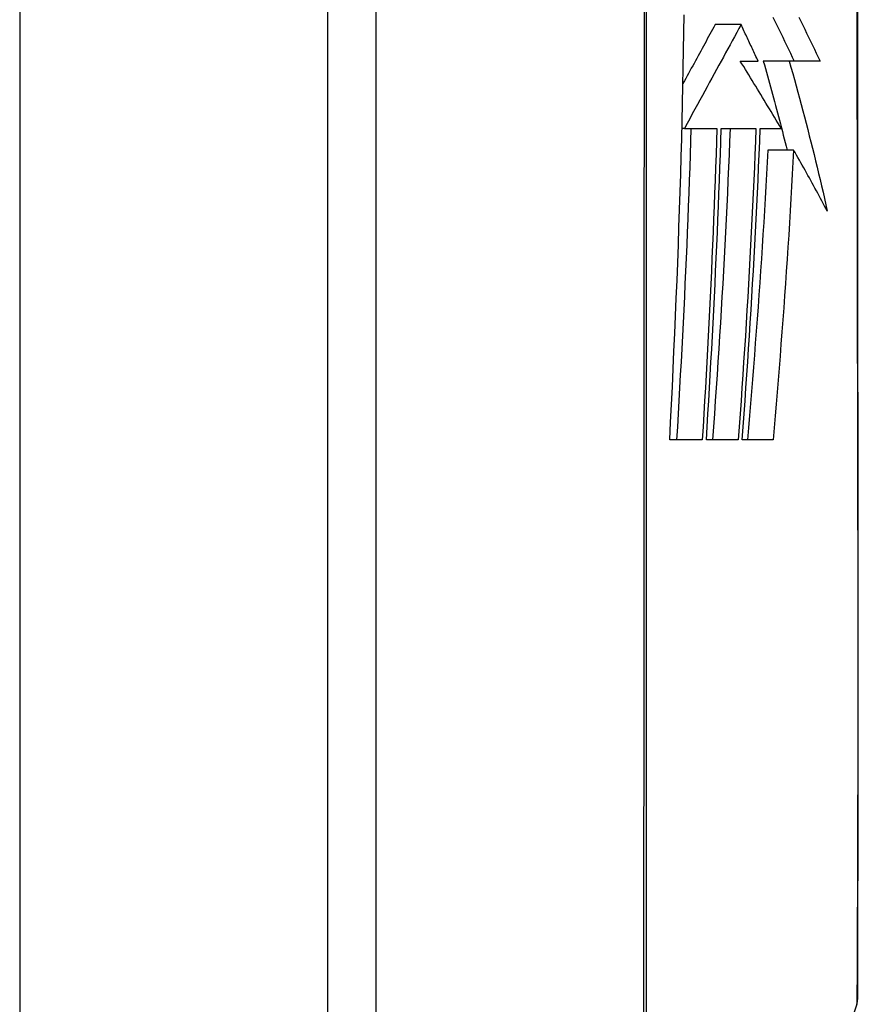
# Model space of a CAD drawing. Header units: inches. Extents: x 23 to 567, y 61 to 264.
# Tile 106 of 256: x 165.64 to 165.91, y 174.748 to 175.065. Entities that reach past the tile are written whole.
import ezdxf

# ---------------------------------------------------------------- set-up
doc = ezdxf.new("R2010")
doc.units = ezdxf.units.IN
doc.header["$MEASUREMENT"] = 0
doc.layers.add('Visible Edges(ANSI)', color=7, linetype='Continuous', lineweight=25)
doc.layers.add('Visible Tangent Edges(ANSI)', color=7, linetype='Continuous', lineweight=25)

msp = doc.modelspace()

# ---------------------------------------------------------------- linework, layer by layer
at = {"layer": 'Visible Edges(ANSI)'}
for p, q in [((165.7394, 176.42994), (165.7394, 144.70994)), ((165.75515, 174.67625), (165.75515, 175.53363)), ((165.87252, 175.06336), (165.86419, 175.06336)), ((165.87227, 175.05163), (165.87801, 175.05163)), ((165.88803, 175.05164), (165.87969, 175.05164)), ((165.89796, 175.05163), (165.88803, 175.05164)), ((165.85429, 175.02995), (165.85352, 175.02995)), ((165.85429, 175.02995), (165.85429, 175.02995)), ((165.85429, 175.02995), (165.86474, 175.02995)), ((165.86615, 175.02995), (165.87731, 175.02995)), ((165.8787, 175.02995), (165.8854, 175.02995)), ((165.88944, 175.023), (165.88112, 175.023)), ((165.86006, 174.92978), (165.84956, 174.92978)), ((165.87162, 174.92978), (165.86137, 174.92978)), ((165.88282, 174.92978), (165.87289, 174.92978)), ((165.9098, 174.74813), (165.84206, 174.5546))]:
    msp.add_line(p, q, dxfattribs=at)
at = {"layer": 'Visible Edges(ANSI)', "flags": 128}
for points in [[(165.91007, 174.74974), (165.91007, 174.75017), (165.91008, 174.75146), (165.91008, 174.75361), (165.91009, 174.75658), (165.9101, 174.76039), (165.91012, 174.76503), (165.91013, 174.7705), (165.91014, 174.77679), (165.91016, 174.78389), (165.91018, 174.79176), (165.91019, 174.80038), (165.91021, 174.8097), (165.91023, 174.8197), (165.91024, 174.8304), (165.91026, 174.84176), (165.91026, 174.85376), (165.91026, 174.86635), (165.91024, 174.87953), (165.91023, 174.89325), (165.91021, 174.90747), (165.91019, 174.92217), (165.91018, 174.93735), (165.91016, 174.95299), (165.91014, 174.96901), (165.91013, 174.98537), (165.91012, 175.00199), (165.9101, 175.01882), (165.91009, 175.03581), (165.91008, 175.05294), (165.91008, 175.07026)], [(165.84956, 174.92978), (165.84985, 174.93548), (165.85014, 174.94117), (165.85042, 174.94686), (165.85069, 174.95256), (165.85095, 174.95826), (165.85121, 174.96395), (165.85146, 174.96965), (165.8517, 174.97535), (165.85193, 174.98105), (165.85215, 174.98676), (165.85236, 174.99246), (165.85256, 174.99816), (165.85276, 175.00385), (165.85294, 175.00955), (165.85311, 175.01524), (165.85328, 175.02093), (165.85343, 175.02662), (165.85357, 175.03231), (165.85371, 175.03801), (165.85383, 175.04371), (165.85394, 175.04941), (165.85404, 175.05511), (165.85414, 175.06082), (165.85422, 175.06653)], [(165.86419, 175.06336), (165.86377, 175.06259), (165.86335, 175.06182), (165.86293, 175.06105), (165.86251, 175.06028), (165.86209, 175.05951), (165.86167, 175.05874), (165.86125, 175.05796), (165.86083, 175.05719), (165.8604, 175.05641), (165.85998, 175.05563), (165.85955, 175.05485), (165.85913, 175.05407), (165.8587, 175.05328), (165.85827, 175.05249), (165.85783, 175.0517), (165.8574, 175.0509), (165.85696, 175.0501), (165.85652, 175.0493), (165.85608, 175.04849), (165.85564, 175.04768), (165.8552, 175.04686), (165.85475, 175.04604), (165.8543, 175.04522), (165.85384, 175.04439)], [(165.87252, 175.06336), (165.87182, 175.06207), (165.87112, 175.06078), (165.87041, 175.05948), (165.8697, 175.05818), (165.86899, 175.05688), (165.86828, 175.05557), (165.86756, 175.05426), (165.86684, 175.05293), (165.86612, 175.0516), (165.86539, 175.05026), (165.86465, 175.04891), (165.86391, 175.04755), (165.86315, 175.04618), (165.8624, 175.04479), (165.86163, 175.04339), (165.86086, 175.04197), (165.86007, 175.04053), (165.85928, 175.03908), (165.85848, 175.03761), (165.85766, 175.03612), (165.85684, 175.03461), (165.856, 175.03308), (165.85515, 175.03152), (165.85429, 175.02995)], [(165.87801, 175.05163), (165.87778, 175.05212), (165.87756, 175.05261), (165.87733, 175.0531), (165.8771, 175.05359), (165.87688, 175.05408), (165.87665, 175.05457), (165.87642, 175.05505), (165.87619, 175.05554), (165.87596, 175.05603), (165.87574, 175.05652), (165.87551, 175.05701), (165.87528, 175.0575), (165.87505, 175.05799), (165.87482, 175.05848), (165.87459, 175.05897), (165.87436, 175.05945), (165.87413, 175.05994), (165.8739, 175.06043), (165.87367, 175.06092), (165.87344, 175.06141), (165.87321, 175.0619), (165.87298, 175.06238), (165.87275, 175.06287), (165.87252, 175.06336)], [(165.88277, 175.06579), (165.88341, 175.06451), (165.88404, 175.06322), (165.88467, 175.06193), (165.8853, 175.06064), (165.88593, 175.05935), (165.88655, 175.05806), (165.88718, 175.05677), (165.88779, 175.05549), (165.88841, 175.0542), (165.88902, 175.05292), (165.88963, 175.05164)], [(165.89111, 175.06579), (165.89174, 175.0645), (165.89238, 175.06321), (165.89301, 175.06192), (165.89364, 175.06063), (165.89426, 175.05934), (165.89489, 175.05805), (165.89551, 175.05677), (165.89613, 175.05548), (165.89674, 175.05419), (165.89736, 175.05291), (165.89796, 175.05163)], [(165.8854, 175.02995), (165.88487, 175.03085), (165.88433, 175.03176), (165.88379, 175.03266), (165.88326, 175.03357), (165.88272, 175.03447), (165.88217, 175.03538), (165.88163, 175.03629), (165.88109, 175.0372), (165.88054, 175.0381), (165.87999, 175.03901), (165.87945, 175.03992), (165.8789, 175.04082), (165.87835, 175.04173), (165.8778, 175.04264), (165.87724, 175.04354), (165.87669, 175.04444), (165.87614, 175.04535), (165.87559, 175.04625), (165.87504, 175.04715), (165.87448, 175.04805), (165.87393, 175.04895), (165.87338, 175.04984), (165.87282, 175.05074), (165.87227, 175.05163)], [(165.87969, 175.05164), (165.88003, 175.05046), (165.88036, 175.04927), (165.88069, 175.04809), (165.88103, 175.0469), (165.88136, 175.04571), (165.88168, 175.04452), (165.88201, 175.04333), (165.88234, 175.04214), (165.88266, 175.04095), (165.88299, 175.03976), (165.88331, 175.03857), (165.88363, 175.03737), (165.88395, 175.03618), (165.88426, 175.03499), (165.88458, 175.03379), (165.88489, 175.03259), (165.88521, 175.0314), (165.88552, 175.0302), (165.88583, 175.029), (165.88613, 175.0278), (165.88644, 175.0266), (165.88674, 175.0254), (165.88705, 175.0242), (165.88735, 175.023)], [(165.88803, 175.05164), (165.88859, 175.04965), (165.88914, 175.04766), (165.8897, 175.04566), (165.89025, 175.04367), (165.89079, 175.04167), (165.89134, 175.03967), (165.89187, 175.03766), (165.89241, 175.03566), (165.89294, 175.03365), (165.89346, 175.03164), (165.89398, 175.02963), (165.8945, 175.02761), (165.89501, 175.0256), (165.89552, 175.02358), (165.89602, 175.02156), (165.89651, 175.01955), (165.897, 175.01752), (165.89748, 175.0155), (165.89796, 175.01348), (165.89843, 175.01146), (165.8989, 175.00943), (165.89936, 175.0074), (165.89982, 175.00538), (165.90026, 175.00335)], [(165.85641, 175.02995), (165.85628, 175.02577), (165.85615, 175.0216), (165.85601, 175.01743), (165.85586, 175.01327), (165.85571, 175.0091), (165.85555, 175.00493), (165.85539, 175.00076), (165.85522, 174.99659), (165.85504, 174.99242), (165.85486, 174.98825), (165.85468, 174.98408), (165.85448, 174.9799), (165.85428, 174.97573), (165.85408, 174.97155), (165.85387, 174.96737), (165.85366, 174.96319), (165.85344, 174.95901), (165.85322, 174.95484), (165.85299, 174.95066), (165.85275, 174.94648), (165.85252, 174.94231), (165.85228, 174.93813), (165.85203, 174.93396), (165.85178, 174.92978)], [(165.86474, 175.02995), (165.86461, 175.02577), (165.86447, 175.0216), (165.86433, 175.01743), (165.86418, 175.01325), (165.86403, 175.00908), (165.86387, 175.00491), (165.8637, 175.00073), (165.86353, 174.99655), (165.86335, 174.99237), (165.86317, 174.98819), (165.86298, 174.98402), (165.86279, 174.97984), (165.86259, 174.97566), (165.86238, 174.97149), (165.86217, 174.96732), (165.86195, 174.96314), (165.86173, 174.95897), (165.86151, 174.9548), (165.86128, 174.95062), (165.86104, 174.94645), (165.8608, 174.94228), (165.86056, 174.93812), (165.86031, 174.93395), (165.86006, 174.92978)], [(165.86137, 174.92978), (165.86162, 174.93395), (165.86188, 174.93811), (165.86213, 174.94228), (165.86237, 174.94644), (165.86261, 174.95061), (165.86285, 174.95478), (165.86308, 174.95895), (165.8633, 174.96312), (165.86352, 174.96729), (165.86374, 174.97147), (165.86395, 174.97564), (165.86415, 174.97982), (165.86435, 174.98399), (165.86454, 174.98817), (165.86473, 174.99234), (165.86491, 174.99652), (165.86509, 175.0007), (165.86526, 175.00488), (165.86542, 175.00906), (165.86558, 175.01324), (165.86573, 175.01742), (165.86588, 175.02159), (165.86602, 175.02577), (165.86615, 175.02995)], [(165.86899, 175.02995), (165.86883, 175.02578), (165.86866, 175.02161), (165.86849, 175.01744), (165.86831, 175.01327), (165.86812, 175.00911), (165.86793, 175.00494), (165.86773, 175.00077), (165.86752, 174.9966), (165.86731, 174.99243), (165.86708, 174.98826), (165.86686, 174.98409), (165.86662, 174.97991), (165.86638, 174.97574), (165.86613, 174.97156), (165.86588, 174.96738), (165.86562, 174.9632), (165.86536, 174.95902), (165.86509, 174.95484), (165.86481, 174.95066), (165.86453, 174.94648), (165.86424, 174.94231), (165.86395, 174.93813), (165.86366, 174.93395), (165.86336, 174.92978)], [(165.87731, 175.02995), (165.87715, 175.02578), (165.87698, 175.02161), (165.87681, 175.01744), (165.87663, 175.01327), (165.87644, 175.0091), (165.87624, 175.00493), (165.87604, 175.00076), (165.87583, 174.99658), (165.87561, 174.9924), (165.87539, 174.98823), (165.87515, 174.98405), (165.87492, 174.97987), (165.87467, 174.97569), (165.87442, 174.97151), (165.87417, 174.96733), (165.87391, 174.96315), (165.87364, 174.95898), (165.87337, 174.9548), (165.87309, 174.95062), (165.8728, 174.94645), (165.87252, 174.94228), (165.87222, 174.93811), (165.87193, 174.93395), (165.87162, 174.92978)], [(165.87289, 174.92978), (165.8732, 174.93395), (165.8735, 174.93813), (165.8738, 174.94231), (165.87409, 174.94649), (165.87438, 174.95066), (165.87467, 174.95484), (165.87495, 174.95903), (165.87522, 174.96321), (165.87549, 174.96739), (165.87575, 174.97157), (165.87601, 174.97574), (165.87625, 174.97992), (165.8765, 174.98409), (165.87673, 174.98827), (165.87696, 174.99244), (165.87718, 174.99661), (165.8774, 175.00077), (165.87761, 175.00494), (165.87781, 175.00911), (165.878, 175.01327), (165.87819, 175.01744), (165.87837, 175.02161), (165.87854, 175.02578), (165.8787, 175.02995)], [(165.88112, 175.023), (165.88093, 175.01911), (165.88072, 175.01522), (165.88051, 175.01133), (165.88029, 175.00744), (165.88006, 175.00356), (165.87982, 174.99967), (165.87958, 174.99579), (165.87933, 174.9919), (165.87908, 174.98802), (165.87882, 174.98414), (165.87855, 174.98026), (165.87828, 174.97638), (165.878, 174.9725), (165.87771, 174.96862), (165.87742, 174.96475), (165.87712, 174.96087), (165.87682, 174.95699), (165.87651, 174.9531), (165.8762, 174.94922), (165.87588, 174.94533), (165.87556, 174.94144), (165.87524, 174.93755), (165.87491, 174.93367), (165.87457, 174.92978)], [(165.88944, 175.023), (165.88924, 175.0191), (165.88903, 175.01519), (165.88881, 175.01128), (165.88859, 175.00737), (165.88836, 175.00346), (165.88812, 174.99955), (165.88787, 174.99565), (165.88762, 174.99174), (165.88736, 174.98784), (165.88709, 174.98393), (165.88682, 174.98003), (165.88654, 174.97614), (165.88626, 174.97224), (165.88597, 174.96835), (165.88567, 174.96447), (165.88537, 174.96059), (165.88507, 174.95672), (165.88476, 174.95285), (165.88445, 174.94898), (165.88413, 174.94513), (165.88381, 174.94128), (165.88348, 174.93744), (165.88315, 174.93361), (165.88282, 174.92978)], [(165.90026, 175.00335), (165.89983, 175.00417), (165.8994, 175.00499), (165.89896, 175.00581), (165.89853, 175.00664), (165.89809, 175.00746), (165.89765, 175.00828), (165.8972, 175.0091), (165.89676, 175.00992), (165.89631, 175.01074), (165.89586, 175.01157), (165.89541, 175.01239), (165.89496, 175.01321), (165.89451, 175.01403), (165.89405, 175.01485), (165.8936, 175.01566), (165.89314, 175.01648), (165.89268, 175.0173), (165.89222, 175.01812), (165.89176, 175.01893), (165.8913, 175.01975), (165.89084, 175.02056), (165.89037, 175.02138), (165.88991, 175.02219), (165.88944, 175.023)]]:
    msp.add_lwpolyline(points, dxfattribs=at)
at = {"layer": 'Visible Edges(ANSI)'}
msp.add_arc((165.90515, 174.74976), 0.00492, 340.71, 359.8269, dxfattribs=at)
at = {"layer": 'Visible Tangent Edges(ANSI)'}
for p, q in [((165.6404, 176.42994), (165.6404, 144.70994)), ((165.85429, 175.02995), (165.85352, 175.02995))]:
    msp.add_line(p, q, dxfattribs=at)
at = {"layer": 'Visible Tangent Edges(ANSI)', "flags": 128}
for points in [[(165.84125, 175.31223), (165.84127, 175.27772), (165.84128, 175.24308), (165.84129, 175.20837), (165.8413, 175.17362), (165.84131, 175.13889), (165.84131, 175.10416), (165.84131, 175.06944), (165.8413, 175.03474), (165.84129, 175.00008), (165.84128, 174.9655), (165.84127, 174.93104), (165.84125, 174.89675), (165.84123, 174.86263), (165.84121, 174.82868), (165.84118, 174.79496), (165.84116, 174.76148), (165.84113, 174.72827), (165.84111, 174.69536)], [(165.8421, 174.69661), (165.84209, 174.7294), (165.84209, 174.76248), (165.84209, 174.79584), (165.84208, 174.82945), (165.84208, 174.86328), (165.84208, 174.8973), (165.84207, 174.9315), (165.84207, 174.96586), (165.84206, 175.00034), (165.84206, 175.03492), (165.84206, 175.06953), (165.84206, 175.10416), (165.84206, 175.1388), (165.84206, 175.17345), (165.84206, 175.2081), (165.84207, 175.24272), (165.84207, 175.27727), (165.84208, 175.31168)], [(165.91004, 175.30069), (165.91, 175.28309), (165.90997, 175.26487), (165.90993, 175.24608), (165.9099, 175.2268), (165.90987, 175.20709), (165.90985, 175.18706), (165.90983, 175.16678), (165.90981, 175.14629), (165.9098, 175.12565), (165.9098, 175.10492), (165.9098, 175.08414), (165.90981, 175.06345), (165.90983, 175.04292), (165.90985, 175.02262), (165.90987, 175.00261), (165.9099, 174.98295), (165.90993, 174.96369), (165.90997, 174.94491), (165.91, 174.92668), (165.91004, 174.90911), (165.91007, 174.89222), (165.9101, 174.87607)], [(165.9101, 174.87607), (165.91011, 174.87406), (165.91011, 174.87207), (165.91011, 174.87008), (165.91012, 174.86811), (165.91012, 174.86616), (165.91012, 174.86421), (165.91012, 174.86228), (165.91012, 174.86036), (165.91012, 174.85845), (165.91013, 174.85656), (165.91013, 174.85468), (165.91013, 174.85281), (165.91013, 174.85096), (165.91013, 174.84912), (165.91012, 174.84729), (165.91012, 174.84548), (165.91012, 174.84368), (165.91012, 174.8419), (165.91012, 174.84012), (165.91012, 174.83837), (165.91011, 174.83662), (165.91011, 174.8349), (165.91011, 174.83318), (165.9101, 174.83148)], [(165.9101, 174.83148), (165.91009, 174.82497), (165.91007, 174.81868), (165.91005, 174.81263), (165.91004, 174.80683), (165.91002, 174.80126), (165.91, 174.79595), (165.90998, 174.7909), (165.90997, 174.78611), (165.90995, 174.78158), (165.90993, 174.77732), (165.90992, 174.77335), (165.9099, 174.76965), (165.90989, 174.76624), (165.90987, 174.76312), (165.90986, 174.76029), (165.90985, 174.75775), (165.90984, 174.75551), (165.90983, 174.75356), (165.90982, 174.75191), (165.90981, 174.75055), (165.9098, 174.7495), (165.9098, 174.74874), (165.9098, 174.74829), (165.9098, 174.74813)]]:
    msp.add_lwpolyline(points, dxfattribs=at)

doc.saveas('drawing.dxf')
